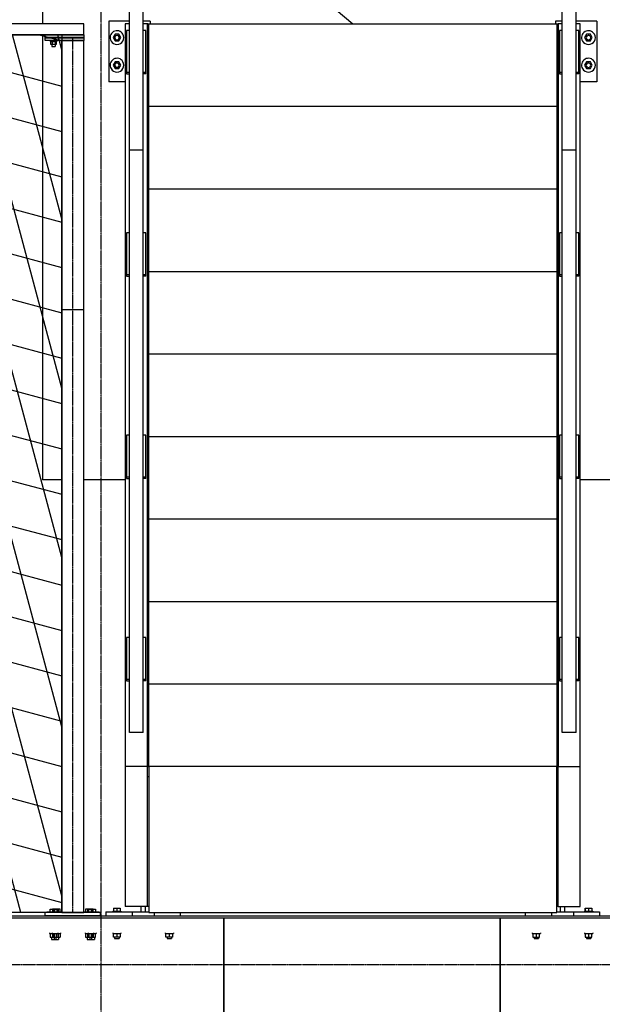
# Model space of a CAD drawing. Header units: millimetres. Extents: x -434 to 57429, y 89 to 37431.
# Tile 11 of 24: x 15124 to 17238, y 31530 to 35099. Entities that reach past the tile are written whole.
import ezdxf

# ---------------------------------------------------------------- set-up
doc = ezdxf.new("R2010")
doc.units = ezdxf.units.MM
doc.linetypes.add('DXK_LINE_DOT3', pattern=[5.9187, 2.979, -0.9799, 0.9799, -0.9799])

# ---------------------------------------------------------------- blocks, each defined once
blk = doc.blocks.new('Part-2472 - 1324')
at = {"color": 7}
for p, q in [((15864.1, 31789.2), (15866.1, 31789.2)), ((16866.1, 31789.2), (16868.1, 31789.2)), ((17868.1, 31789.2), (17870.1, 31789.2)), ((18870.1, 31789.2), (18872.1, 31789.2)), ((19872.1, 31789.2), (19874.1, 31789.2)), ((20374.1, 31789.2), (20375.9, 31789.2))]:
    blk.add_line(p, q, dxfattribs=at)
blk = doc.blocks.new('Part-4562 - 1324')
at = {"color": 7}
for p, q in [((15866.1, 31843.3), (16866.1, 31843.3)), ((15866.1, 29892.3), (15866.1, 31843.3)), ((16866.1, 31843.3), (16866.1, 29892.3)), ((16866.1, 29892.3), (15866.1, 29892.3))]:
    blk.add_line(p, q, dxfattribs=at)
blk = doc.blocks.new('Part-4561 - 1324')
at = {"color": 7}
for p, q in [((14857.2, 31841.9), (13989, 31340.7)), ((15381.5, 29891.9), (14857.2, 31841.9)), ((13989, 31340.7), (14964.4, 29651.1)), ((14964.4, 29651.1), (15381.5, 29891.9))]:
    blk.add_line(p, q, dxfattribs=at)
blk = doc.blocks.new('Part-4555 - 1324')
at = {"color": 7}
for p, q in [((15382.5, 29892.3), (14861.6, 31843.2)), ((14861.6, 31843.2), (15864.1, 31843.2)), ((15864.1, 31843.2), (15864.1, 29892.3)), ((15864.1, 29892.3), (15382.5, 29892.3))]:
    blk.add_line(p, q, dxfattribs=at)
blk = doc.blocks.new('Part-3168 - 1324')
at = {"color": 7}
blk.add_line((16866.1, 31735.8), (16868.1, 31737.8), dxfattribs=at)
blk = doc.blocks.new('Part-3720 - 1324')
at = {"color": 7}
for p, q in [((21381.9, 31849.3), (14858.1, 31849.3)), ((14859.7, 31843.3), (15866.1, 31843.3)), ((16866.1, 31843.3), (16868.1, 31843.3)), ((15864.1, 31789.3), (15866.1, 31789.3)), ((16866.1, 31789.3), (16868.1, 31789.3))]:
    blk.add_line(p, q, dxfattribs=at)
blk = doc.blocks.new('GridLine-5327 - 1324')
at = {"color": 6, "linetype": 'DXK_LINE_DOT3'}
blk.add_line((15420, 2674.3), (15420, 36674.3), dxfattribs=at)
blk = doc.blocks.new('Part-5230 - 1324')
at = {"color": 7}
for p, q in [((15864.1, 31716.8), (15866.1, 31716.8)), ((16866.1, 31716.8), (16868.1, 31716.8)), ((17868.1, 31716.8), (17870.1, 31716.8)), ((18870.1, 31716.8), (18872.1, 31716.8)), ((19872.1, 31716.8), (19874.1, 31716.8)), ((20374.1, 31716.8), (20375.9, 31716.8))]:
    blk.add_line(p, q, dxfattribs=at)
blk = doc.blocks.new('Part-4563 - 1324')
at = {"color": 7}
for p, q in [((16868.1, 31843.3), (17868.1, 31843.3)), ((16868.1, 29892.3), (16868.1, 31843.3)), ((17868.1, 31843.3), (17868.1, 29892.3)), ((17868.1, 29892.3), (16868.1, 29892.3))]:
    blk.add_line(p, q, dxfattribs=at)
blk = doc.blocks.new('Part-5288 - 1324')
at = {"color": 7}
for p, q in [((15864.1, 31702.4), (15866.1, 31702.4)), ((16866.1, 31702.4), (16868.1, 31702.4)), ((17868.1, 31702.4), (17870.1, 31702.4)), ((15864.1, 31626.3), (15866.1, 31626.3)), ((16866.1, 31626.3), (16868.1, 31626.3)), ((17868.1, 31626.3), (17870.1, 31626.3))]:
    blk.add_line(p, q, dxfattribs=at)
blk = doc.blocks.new('GridLine-5338 - 1324')
at = {"color": 6, "linetype": 'DXK_LINE_DOT3'}
blk.add_line((995, 31674.3), (36620, 31674.3), dxfattribs=at)
blk = doc.blocks.new('Bolt-3762 - 1285')
at = {"color": 7}
for p, q in [((38456.4, 3929.7), (38445.2, 3929.7)), ((38445.2, 3921.7), (38445.2, 3929.7)), ((38457.2, 3929.7), (38456.4, 3929.7)), ((38457.2, 3921.7), (38457.2, 3929.7)), ((38463.2, 3911.7), (38439.2, 3911.7)), ((38439.2, 3908.7), (38439.2, 3911.7)), ((38462.2, 3921.7), (38440.3, 3921.7)), ((38440.3, 3921.7), (38440.3, 3911.7)), ((38445.2, 3897.7), (38445.2, 3898.7)), ((38445.7, 3911.7), (38445.7, 3921.7)), ((38456.7, 3911.7), (38456.7, 3921.7)), ((38457.2, 3897.7), (38457.2, 3898.7)), ((38462.2, 3911.7), (38462.2, 3921.7)), ((38463.2, 3908.7), (38463.2, 3911.7))]:
    blk.add_line(p, q, dxfattribs=at)
blk = doc.blocks.new('Part-3643 - 1285')
at = {"color": 7}
for p, q in [((36556.2, 6416.8), (36606.2, 6416.8)), ((36556.2, 6416.8), (36556.2, 4305.8)), ((36606.2, 6416.8), (36606.2, 4305.8)), ((36556.2, 4305.8), (36606.2, 4305.8))]:
    blk.add_line(p, q, dxfattribs=at)
blk = doc.blocks.new('Part-3645 - 1285')
at = {"color": 7}
for p, q in [((36556.2, 4305.8), (36606.2, 4305.8)), ((36556.2, 4305.8), (36556.2, 3748)), ((36606.2, 4305.8), (36606.2, 3748)), ((36556.2, 3748), (36606.2, 3748))]:
    blk.add_line(p, q, dxfattribs=at)
blk = doc.blocks.new('Part-3549 - 1285')
at = {"color": 7}
for p, q in [((38106.2, 7047.2), (38111.2, 7047.2)), ((38106.2, 6577.2), (38111.2, 6577.2))]:
    blk.add_line(p, q, dxfattribs=at)
blk = doc.blocks.new('Part-3553 - 1285')
at = {"color": 7}
for p, q in [((36597.7, 7047.2), (36597.7, 7066.2)), ((36613.7, 7047.2), (36613.7, 7066.2))]:
    blk.add_line(p, q, dxfattribs=at)
blk = doc.blocks.new('Part-3551 - 1285')
at = {"color": 7}
for p, q in [((37991.7, 7069.2), (37991.7, 7082.2)), ((38086.7, 7069.2), (38086.7, 7082.2)), ((38261.7, 7066.2), (38106.2, 7066.2)), ((38166.7, 7066.2), (38166.7, 7082.2)), ((38261.7, 7066.2), (38261.7, 7082.2))]:
    blk.add_line(p, q, dxfattribs=at)
blk = doc.blocks.new('Part-4912 - 1285')
at = {"color": 7}
for p, q in [((36481.2, 4057.7), (36541.2, 4057.7)), ((36481.2, 3837.7), (36481.2, 4057.7)), ((36624.2, 4057.7), (36626.2, 4057.7)), ((36481.2, 3837.7), (36556.2, 3837.7)), ((36606.2, 3837.7), (36631.2, 3837.7)), ((36631.2, 3837.7), (36631.2, 3847.7))]:
    blk.add_line(p, q, dxfattribs=at)
blk = doc.blocks.new('Bolt-4907 - 1285')
at = {"color": 7}
for p, q in [((36624.2, 6467.2), (36626.2, 6467.2)), ((36624.2, 6443.2), (36626.2, 6443.2))]:
    blk.add_line(p, q, dxfattribs=at)
blk = doc.blocks.new('Part-3554 - 1285')
at = {"color": 7}
for p, q in [((36470.7, 7066.2), (36470.7, 7082.2)), ((36626.2, 7066.2), (36470.7, 7066.2)), ((36565.7, 7066.2), (36565.7, 7082.2)), ((36645.7, 7069.2), (36645.7, 7082.2)), ((36740.7, 7069.2), (36740.7, 7082.2))]:
    blk.add_line(p, q, dxfattribs=at)
blk = doc.blocks.new('Part-3761 - 1285')
at = {"color": 7}
for p, q in [((38341.2, 3898.7), (38341.2, 3908.7)), ((38341.2, 3908.7), (38481.2, 3908.7)), ((38481.2, 3898.7), (38341.2, 3898.7)), ((38481.2, 3908.7), (38481.2, 3898.7))]:
    blk.add_line(p, q, dxfattribs=at)
blk = doc.blocks.new('Part-3606 - 1285')
at = {"color": 7}
for p, q in [((38126.2, 4305.8), (38176.2, 4305.8)), ((38126.2, 4305.8), (38126.2, 3548.4)), ((38176.2, 4305.8), (38176.2, 3548.4)), ((38126.2, 3548.4), (38176.2, 3548.4))]:
    blk.add_line(p, q, dxfattribs=at)
blk = doc.blocks.new('Part-3748 - 1285')
at = {"color": 7}
for p, q in [((38421.2, 7069.2), (38341.2, 7069.2)), ((38341.2, 7069.2), (38341.2, 4883.5)), ((38421.2, 7069.2), (38421.2, 4883.5)), ((38421.2, 4883.5), (38341.2, 4883.5))]:
    blk.add_line(p, q, dxfattribs=at)
blk = doc.blocks.new('Part-3752 - 1285')
at = {"color": 7}
for p, q in [((38421.2, 4883.5), (38341.2, 4883.5)), ((38341.2, 4883.5), (38341.2, 3908.7)), ((38421.2, 4883.5), (38421.2, 3908.7)), ((38421.2, 3908.7), (38341.2, 3908.7))]:
    blk.add_line(p, q, dxfattribs=at)
blk = doc.blocks.new('Part-3756 - 1285')
at = {"color": 7}
for p, q in [((38281.2, 7081.2), (38281.2, 7069.2)), ((38281.2, 7081.2), (38481.2, 7081.2)), ((38281.2, 7069.2), (38481.2, 7069.2)), ((38481.2, 7081.2), (38481.2, 7069.2))]:
    blk.add_line(p, q, dxfattribs=at)
blk = doc.blocks.new('Part-4846 - 1285')
at = {"color": 7}
for p, q in [((38108.2, 4146.8), (38108.2, 3847.7)), ((38108.2, 3847.7), (38111.2, 3847.7))]:
    blk.add_line(p, q, dxfattribs=at)
blk = doc.blocks.new('Bolt-4897 - 1285')
at = {"color": 7}
for p, q in [((38106.2, 6168.1), (38108.2, 6168.1)), ((38106.2, 6144.1), (38108.2, 6144.1))]:
    blk.add_line(p, q, dxfattribs=at)
blk = doc.blocks.new('Part-3547 - 1285')
at = {"color": 7}
for p, q in [((38106.2, 7069.2), (36626.2, 7069.2)), ((36626.2, 7069.2), (36626.2, 6539.2)), ((38106.2, 6539.2), (38106.2, 7069.2)), ((36626.2, 6539.2), (38106.2, 6539.2))]:
    blk.add_line(p, q, dxfattribs=at)
blk = doc.blocks.new('Part-3548 - 1285')
at = {"color": 7}
for p, q in [((36621.2, 7047.2), (36626.2, 7047.2)), ((36621.2, 6577.2), (36626.2, 6577.2))]:
    blk.add_line(p, q, dxfattribs=at)
blk = doc.blocks.new('Bolt-3757 - 1285')
at = {"color": 7}
for p, q in [((38326.2, 7145.2), (38296.2, 7145.2)), ((38296.2, 7142.2), (38296.2, 7145.2)), ((38323.2, 7158.2), (38299.2, 7158.2)), ((38299.2, 7158.2), (38299.2, 7145.2)), ((38319.2, 7166.2), (38303.2, 7166.2)), ((38303.2, 7158.2), (38303.2, 7166.2)), ((38311.2, 7145.2), (38311.2, 7158.2)), ((38319.2, 7158.2), (38319.2, 7166.2)), ((38323.2, 7145.2), (38323.2, 7158.2)), ((38326.2, 7142.2), (38326.2, 7145.2)), ((38466.2, 7145.2), (38436.2, 7145.2)), ((38436.2, 7142.2), (38436.2, 7145.2)), ((38463.2, 7158.2), (38439.2, 7158.2)), ((38439.2, 7158.2), (38439.2, 7145.2)), ((38459.2, 7166.2), (38443.2, 7166.2)), ((38443.2, 7158.2), (38443.2, 7166.2)), ((38451.2, 7145.2), (38451.2, 7158.2)), ((38459.2, 7158.2), (38459.2, 7166.2)), ((38463.2, 7145.2), (38463.2, 7158.2)), ((38466.2, 7142.2), (38466.2, 7145.2)), ((38286.2, 7066.2), (38286.2, 7069.2)), ((38336.2, 7066.2), (38286.2, 7066.2)), ((38299.2, 7056.2), (38299.2, 7066.2)), ((38303.2, 7081.2), (38303.2, 7082.2)), ((38311.2, 7056.2), (38311.2, 7066.2)), ((38319.2, 7081.2), (38319.2, 7082.2)), ((38323.2, 7066.2), (38323.2, 7056.2)), ((38336.2, 7066.2), (38336.2, 7069.2)), ((38426.2, 7066.2), (38426.2, 7069.2)), ((38476.2, 7066.2), (38426.2, 7066.2)), ((38439.2, 7056.2), (38439.2, 7066.2)), ((38443.2, 7081.2), (38443.2, 7082.2)), ((38451.2, 7056.2), (38451.2, 7066.2)), ((38459.2, 7081.2), (38459.2, 7082.2)), ((38463.2, 7066.2), (38463.2, 7056.2)), ((38476.2, 7066.2), (38476.2, 7069.2)), ((38323.2, 7056.2), (38299.2, 7056.2)), ((38463.2, 7056.2), (38439.2, 7056.2))]:
    blk.add_line(p, q, dxfattribs=at)
blk = doc.blocks.new('Part-3550 - 1285')
at = {"color": 7}
for p, q in [((38118.7, 7047.2), (38118.7, 7066.2)), ((38134.7, 7047.2), (38134.7, 7066.2))]:
    blk.add_line(p, q, dxfattribs=at)
blk = doc.blocks.new('Bolt-3552 - 1285')
at = {"color": 7}
for p, q in [((38016.7, 7142.2), (38016.7, 7145.2)), ((38046.8, 7145.2), (38016.8, 7145.2)), ((38016.8, 7142.2), (38016.8, 7145.2)), ((38019.7, 7145.2), (38019.7, 7158.2)), ((38019.8, 7158.2), (38043.8, 7158.2)), ((38019.8, 7145.2), (38019.8, 7158.2)), ((38023.7, 7158.2), (38023.7, 7163.2)), ((38039.8, 7163.2), (38023.8, 7163.2)), ((38023.8, 7158.2), (38023.8, 7163.2)), ((38031.8, 7145.2), (38031.8, 7158.2)), ((38039.8, 7158.2), (38039.8, 7163.2)), ((38043.8, 7158.2), (38043.8, 7145.2)), ((38046.8, 7142.2), (38046.8, 7145.2)), ((38206.7, 7142.2), (38206.7, 7145.2)), ((38236.8, 7145.2), (38206.8, 7145.2)), ((38206.8, 7142.2), (38206.8, 7145.2)), ((38209.7, 7145.2), (38209.7, 7158.2)), ((38209.8, 7158.2), (38233.8, 7158.2)), ((38209.8, 7145.2), (38209.8, 7158.2)), ((38213.7, 7158.2), (38213.7, 7163.2)), ((38229.8, 7163.2), (38213.8, 7163.2)), ((38213.8, 7158.2), (38213.8, 7163.2)), ((38221.8, 7145.2), (38221.8, 7158.2)), ((38229.8, 7158.2), (38229.8, 7163.2)), ((38233.8, 7158.2), (38233.8, 7145.2)), ((38236.8, 7142.2), (38236.8, 7145.2)), ((38206.7, 7063.2), (38206.7, 7066.2)), ((38206.8, 7063.2), (38206.8, 7066.2)), ((38236.8, 7063.2), (38236.8, 7066.2)), ((38236.8, 7063.2), (38206.8, 7063.2)), ((38209.7, 7053.2), (38209.7, 7063.2)), ((38209.8, 7053.2), (38209.8, 7063.2)), ((38233.8, 7053.2), (38209.8, 7053.2)), ((38221.8, 7053.2), (38221.8, 7063.2)), ((38233.8, 7053.2), (38233.8, 7063.2))]:
    blk.add_line(p, q, dxfattribs=at)
blk = doc.blocks.new('Bolt-3555 - 1285')
at = {"color": 7}
for p, q in [((36525.7, 7145.2), (36495.7, 7145.2)), ((36495.7, 7142.2), (36495.7, 7145.2)), ((36522.7, 7158.2), (36498.7, 7158.2)), ((36498.7, 7158.2), (36498.7, 7145.2)), ((36518.7, 7163.2), (36502.7, 7163.2)), ((36502.7, 7158.2), (36502.7, 7163.2)), ((36510.7, 7145.2), (36510.7, 7158.2)), ((36518.7, 7158.2), (36518.7, 7163.2)), ((36518.7, 7158.2), (36518.7, 7163.2)), ((36522.7, 7145.2), (36522.7, 7158.2)), ((36522.7, 7145.2), (36522.7, 7158.2)), ((36525.7, 7142.2), (36525.7, 7145.2)), ((36525.7, 7142.2), (36525.7, 7145.2)), ((36715.7, 7145.2), (36685.7, 7145.2)), ((36685.7, 7142.2), (36685.7, 7145.2)), ((36712.7, 7158.2), (36688.7, 7158.2)), ((36688.7, 7158.2), (36688.7, 7145.2)), ((36708.7, 7163.2), (36692.7, 7163.2)), ((36692.7, 7158.2), (36692.7, 7163.2)), ((36700.7, 7145.2), (36700.7, 7158.2)), ((36708.7, 7158.2), (36708.7, 7163.2)), ((36708.7, 7158.2), (36708.7, 7163.2)), ((36712.7, 7145.2), (36712.7, 7158.2)), ((36712.7, 7145.2), (36712.7, 7158.2)), ((36715.7, 7142.2), (36715.7, 7145.2)), ((36715.7, 7142.2), (36715.7, 7145.2)), ((36495.7, 7063.2), (36495.7, 7066.2)), ((36525.7, 7063.2), (36525.7, 7066.2)), ((36525.7, 7063.2), (36525.7, 7066.2)), ((36525.7, 7063.2), (36495.7, 7063.2)), ((36498.7, 7053.2), (36498.7, 7063.2)), ((36522.7, 7053.2), (36498.7, 7053.2)), ((36510.7, 7053.2), (36510.7, 7063.2)), ((36522.7, 7063.2), (36522.7, 7053.2)), ((36522.7, 7053.2), (36522.7, 7063.2))]:
    blk.add_line(p, q, dxfattribs=at)
blk = doc.blocks.new('Part-3582 - 1285')
at = {"color": 7}
for p, q in [((38126.2, 6416.8), (38176.2, 6416.8)), ((38126.2, 6416.8), (38126.2, 4305.8)), ((38176.2, 6416.8), (38176.2, 4305.8)), ((38126.2, 4305.8), (38176.2, 4305.8))]:
    blk.add_line(p, q, dxfattribs=at)
blk = doc.blocks.new('Part-3716 - 1285')
at = {"color": 7}
for p, q in [((36391.1, 5500), (36541.2, 5500)), ((36624.2, 5500), (36626.2, 5500)), ((38106.2, 5500), (38108.2, 5500)), ((38191.2, 5500), (38341.2, 5500)), ((38421.2, 5500), (38491.2, 5500)), ((38491.2, 3887.7), (38491.2, 5500)), ((38491.2, 3550), (38491.2, 3847.7))]:
    blk.add_line(p, q, dxfattribs=at)
blk = doc.blocks.new('Part-3749 - 1285')
at = {"color": 7}
for p, q in [((38341.2, 3887.7), (38341.2, 3847.7)), ((38341.2, 3887.7), (39696.5, 3887.7)), ((39696.5, 3887.7), (39707.2, 3847.7)), ((38341.2, 3847.7), (39707.2, 3847.7))]:
    blk.add_line(p, q, dxfattribs=at)
blk = doc.blocks.new('Part-3760 - 1285')
at = {"color": 7}
for p, q in [((38341.2, 3887.7), (38341.2, 3897.7)), ((38341.2, 3897.7), (38481.2, 3897.7)), ((38481.2, 3897.7), (38481.2, 3887.7)), ((38481.2, 3887.7), (38341.2, 3887.7))]:
    blk.add_line(p, q, dxfattribs=at)
blk = doc.blocks.new('Bolt-3766 - 1285')
at = {"color": 7}
for p, q in [((38336.3, 7145.2), (38306.3, 7145.2)), ((38306.3, 7142.2), (38306.3, 7145.2)), ((38335.2, 7158.2), (38307.5, 7158.2)), ((38307.5, 7145.2), (38307.5, 7158.2)), ((38329.3, 7166.2), (38313.3, 7166.2)), ((38313.3, 7158.2), (38313.3, 7166.2)), ((38314.4, 7145.2), (38314.4, 7158.2)), ((38328.3, 7145.2), (38328.3, 7158.2)), ((38329.3, 7158.2), (38329.3, 7166.2)), ((38335.2, 7145.2), (38335.2, 7158.2)), ((38336.3, 7142.2), (38336.3, 7145.2)), ((38456.3, 7145.2), (38426.3, 7145.2)), ((38426.3, 7142.2), (38426.3, 7145.2)), ((38455.2, 7158.2), (38427.5, 7158.2)), ((38427.5, 7145.2), (38427.5, 7158.2)), ((38449.3, 7166.2), (38433.3, 7166.2)), ((38433.3, 7158.2), (38433.3, 7166.2)), ((38434.4, 7145.2), (38434.4, 7158.2)), ((38448.3, 7145.2), (38448.3, 7158.2)), ((38449.3, 7158.2), (38449.3, 7166.2)), ((38455.2, 7145.2), (38455.2, 7158.2)), ((38456.3, 7142.2), (38456.3, 7145.2)), ((38296.3, 7066.2), (38296.3, 7069.2)), ((38341.2, 7066.2), (38296.3, 7066.2)), ((38307.5, 7066.2), (38307.5, 7056.2)), ((38313.3, 7081.2), (38313.3, 7082.2)), ((38314.4, 7056.2), (38314.4, 7066.2)), ((38328.3, 7056.2), (38328.3, 7066.2)), ((38329.3, 7081.2), (38329.3, 7082.2)), ((38335.2, 7056.2), (38335.2, 7066.2)), ((38466.3, 7066.2), (38421.2, 7066.2)), ((38427.5, 7066.2), (38427.5, 7056.2)), ((38433.3, 7081.2), (38433.3, 7082.2)), ((38434.4, 7056.2), (38434.4, 7066.2)), ((38448.3, 7056.2), (38448.3, 7066.2)), ((38449.3, 7081.2), (38449.3, 7082.2)), ((38455.2, 7056.2), (38455.2, 7066.2)), ((38466.3, 7066.2), (38466.3, 7069.2)), ((38307.5, 7056.2), (38335.2, 7056.2)), ((38427.5, 7056.2), (38455.2, 7056.2))]:
    blk.add_line(p, q, dxfattribs=at)
blk = doc.blocks.new('Part-4853 - 1285')
at = {"color": 7}
for p, q in [((38108.2, 4445.8), (38108.2, 4146.8)), ((38108.2, 4146.8), (38111.2, 4146.8))]:
    blk.add_line(p, q, dxfattribs=at)
blk = doc.blocks.new('Part-4901 - 1285')
at = {"color": 7}
for p, q in [((36626.2, 6240.2), (36626.2, 6539.2)), ((38106.2, 6539.2), (38106.2, 6240.2)), ((38106.2, 6240.2), (36626.2, 6240.2))]:
    blk.add_line(p, q, dxfattribs=at)
blk = doc.blocks.new('Bolt-4848 - 1285')
at = {"color": 7}
for p, q in [((38106.2, 4074.7), (38108.2, 4074.7)), ((38106.2, 4050.7), (38108.2, 4050.7))]:
    blk.add_line(p, q, dxfattribs=at)
blk = doc.blocks.new('Part-4856 - 1285')
at = {"color": 7}
for p, q in [((36624.2, 4445.8), (36624.2, 4146.8)), ((36624.2, 4146.8), (36621.2, 4146.8))]:
    blk.add_line(p, q, dxfattribs=at)
blk = doc.blocks.new('Part-4840 - 1285')
at = {"color": 7}
for p, q in [((36621.2, 6539.2), (36541.2, 6539.2)), ((36541.2, 6539.2), (36541.2, 3847.7)), ((36621.2, 3847.7), (36621.2, 6539.2)), ((36541.2, 3847.7), (36556.2, 3847.7)), ((36606.2, 3847.7), (36621.2, 3847.7))]:
    blk.add_line(p, q, dxfattribs=at)
blk = doc.blocks.new('Part-4839 - 1285')
at = {"color": 7}
for p, q in [((38111.2, 3847.7), (38111.2, 6539.2)), ((38111.2, 6539.2), (38191.2, 6539.2)), ((38191.2, 3847.7), (38191.2, 6539.2)), ((38111.2, 3847.7), (38126.2, 3847.7)), ((38176.2, 3847.7), (38191.2, 3847.7))]:
    blk.add_line(p, q, dxfattribs=at)
blk = doc.blocks.new('Part-4841 - 1285')
at = {"color": 7}
for p, q in [((38111.2, 3847.7), (38126.2, 3847.7)), ((38176.2, 3847.7), (38191.2, 3847.7))]:
    blk.add_line(p, q, dxfattribs=at)
blk = doc.blocks.new('Part-4842 - 1285')
at = {"color": 7}
for p, q in [((36541.2, 3847.7), (36556.2, 3847.7)), ((36606.2, 3847.7), (36621.2, 3847.7))]:
    blk.add_line(p, q, dxfattribs=at)
blk = doc.blocks.new('Part-4843 - 1285')
at = {"color": 7}
for p, q in [((38111.2, 6539.2), (38111.2, 7047.2)), ((38111.2, 7047.2), (38191.2, 7047.2)), ((38191.2, 6539.2), (38191.2, 7047.2)), ((38111.2, 6539.2), (38191.2, 6539.2))]:
    blk.add_line(p, q, dxfattribs=at)
blk = doc.blocks.new('Part-4844 - 1285')
at = {"color": 7}
for p, q in [((36621.2, 7047.2), (36541.2, 7047.2)), ((36541.2, 7047.2), (36541.2, 6539.2)), ((36621.2, 7047.2), (36621.2, 6539.2)), ((36621.2, 6539.2), (36541.2, 6539.2))]:
    blk.add_line(p, q, dxfattribs=at)
blk = doc.blocks.new('Part-4845 - 1285')
at = {"color": 7}
for p, q in [((36626.2, 3847.7), (36626.2, 4146.8)), ((38106.2, 4146.8), (38106.2, 3847.7)), ((38106.2, 3847.7), (36626.2, 3847.7))]:
    blk.add_line(p, q, dxfattribs=at)
blk = doc.blocks.new('Bolt-4847 - 1285')
at = {"color": 7}
for p, q in [((38106.2, 3894.7), (38108.2, 3894.7)), ((38106.2, 3870.7), (38108.2, 3870.7))]:
    blk.add_line(p, q, dxfattribs=at)
blk = doc.blocks.new('Part-4849 - 1285')
at = {"color": 7}
for p, q in [((36624.2, 4146.8), (36624.2, 3847.7)), ((36624.2, 3847.7), (36621.2, 3847.7))]:
    blk.add_line(p, q, dxfattribs=at)
blk = doc.blocks.new('Bolt-4850 - 1285')
at = {"color": 7}
for p, q in [((36624.2, 3894.7), (36626.2, 3894.7)), ((36624.2, 3870.7), (36626.2, 3870.7))]:
    blk.add_line(p, q, dxfattribs=at)
blk = doc.blocks.new('Bolt-4851 - 1285')
at = {"color": 7}
for p, q in [((36624.2, 4074.7), (36626.2, 4074.7)), ((36624.2, 4050.7), (36626.2, 4050.7))]:
    blk.add_line(p, q, dxfattribs=at)
blk = doc.blocks.new('Part-4852 - 1285')
at = {"color": 7}
for p, q in [((36626.2, 4146.8), (36626.2, 4445.8)), ((38106.2, 4445.8), (38106.2, 4146.8)), ((38106.2, 4146.8), (36626.2, 4146.8))]:
    blk.add_line(p, q, dxfattribs=at)
blk = doc.blocks.new('Bolt-4854 - 1285')
at = {"color": 7}
for p, q in [((38106.2, 4193.8), (38108.2, 4193.8)), ((38106.2, 4169.8), (38108.2, 4169.8))]:
    blk.add_line(p, q, dxfattribs=at)
blk = doc.blocks.new('Bolt-4855 - 1285')
at = {"color": 7}
for p, q in [((38106.2, 4373.8), (38108.2, 4373.8)), ((38106.2, 4349.8), (38108.2, 4349.8))]:
    blk.add_line(p, q, dxfattribs=at)
blk = doc.blocks.new('Bolt-4857 - 1285')
at = {"color": 7}
for p, q in [((36624.2, 4193.8), (36626.2, 4193.8)), ((36624.2, 4169.8), (36626.2, 4169.8))]:
    blk.add_line(p, q, dxfattribs=at)
blk = doc.blocks.new('Bolt-4858 - 1285')
at = {"color": 7}
for p, q in [((36624.2, 4373.8), (36626.2, 4373.8)), ((36624.2, 4349.8), (36626.2, 4349.8))]:
    blk.add_line(p, q, dxfattribs=at)
blk = doc.blocks.new('Part-4859 - 1285')
at = {"color": 7}
for p, q in [((36626.2, 4445.8), (36626.2, 4744.9)), ((38106.2, 4744.9), (38106.2, 4445.8)), ((38106.2, 4445.8), (36626.2, 4445.8))]:
    blk.add_line(p, q, dxfattribs=at)
blk = doc.blocks.new('Part-4860 - 1285')
at = {"color": 7}
for p, q in [((38108.2, 4744.9), (38108.2, 4445.8)), ((38108.2, 4445.8), (38111.2, 4445.8))]:
    blk.add_line(p, q, dxfattribs=at)
blk = doc.blocks.new('Bolt-4861 - 1285')
at = {"color": 7}
for p, q in [((38106.2, 4492.8), (38108.2, 4492.8)), ((38106.2, 4468.8), (38108.2, 4468.8))]:
    blk.add_line(p, q, dxfattribs=at)
blk = doc.blocks.new('Bolt-4862 - 1285')
at = {"color": 7}
for p, q in [((38106.2, 4672.8), (38108.2, 4672.8)), ((38106.2, 4648.8), (38108.2, 4648.8))]:
    blk.add_line(p, q, dxfattribs=at)
blk = doc.blocks.new('Part-4863 - 1285')
at = {"color": 7}
for p, q in [((36624.2, 4744.9), (36624.2, 4445.8)), ((36624.2, 4445.8), (36621.2, 4445.8))]:
    blk.add_line(p, q, dxfattribs=at)
blk = doc.blocks.new('Bolt-4864 - 1285')
at = {"color": 7}
for p, q in [((36624.2, 4492.8), (36626.2, 4492.8)), ((36624.2, 4468.8), (36626.2, 4468.8))]:
    blk.add_line(p, q, dxfattribs=at)
blk = doc.blocks.new('Bolt-4865 - 1285')
at = {"color": 7}
for p, q in [((36624.2, 4672.8), (36626.2, 4672.8)), ((36624.2, 4648.8), (36626.2, 4648.8))]:
    blk.add_line(p, q, dxfattribs=at)
blk = doc.blocks.new('Part-4866 - 1285')
at = {"color": 7}
for p, q in [((36626.2, 4744.9), (36626.2, 5043.9)), ((38106.2, 5043.9), (38106.2, 4744.9)), ((38106.2, 4744.9), (36626.2, 4744.9))]:
    blk.add_line(p, q, dxfattribs=at)
blk = doc.blocks.new('Part-4867 - 1285')
at = {"color": 7}
for p, q in [((38108.2, 5043.9), (38108.2, 4744.9)), ((38108.2, 4744.9), (38111.2, 4744.9))]:
    blk.add_line(p, q, dxfattribs=at)
blk = doc.blocks.new('Bolt-4868 - 1285')
at = {"color": 7}
for p, q in [((38106.2, 4791.9), (38108.2, 4791.9)), ((38106.2, 4767.9), (38108.2, 4767.9))]:
    blk.add_line(p, q, dxfattribs=at)
blk = doc.blocks.new('Bolt-4869 - 1285')
at = {"color": 7}
for p, q in [((38106.2, 4971.9), (38108.2, 4971.9)), ((38106.2, 4947.9), (38108.2, 4947.9))]:
    blk.add_line(p, q, dxfattribs=at)
blk = doc.blocks.new('Part-4870 - 1285')
at = {"color": 7}
for p, q in [((36624.2, 5043.9), (36624.2, 4744.9)), ((36624.2, 4744.9), (36621.2, 4744.9))]:
    blk.add_line(p, q, dxfattribs=at)
blk = doc.blocks.new('Bolt-4871 - 1285')
at = {"color": 7}
for p, q in [((36624.2, 4791.9), (36626.2, 4791.9)), ((36624.2, 4767.9), (36626.2, 4767.9))]:
    blk.add_line(p, q, dxfattribs=at)
blk = doc.blocks.new('Bolt-4872 - 1285')
at = {"color": 7}
for p, q in [((36624.2, 4971.9), (36626.2, 4971.9)), ((36624.2, 4947.9), (36626.2, 4947.9))]:
    blk.add_line(p, q, dxfattribs=at)
blk = doc.blocks.new('Part-4873 - 1285')
at = {"color": 7}
for p, q in [((36626.2, 5043.9), (36626.2, 5343)), ((38106.2, 5343), (38106.2, 5043.9)), ((38106.2, 5043.9), (36626.2, 5043.9))]:
    blk.add_line(p, q, dxfattribs=at)
blk = doc.blocks.new('Part-4874 - 1285')
at = {"color": 7}
for p, q in [((38108.2, 5343), (38108.2, 5043.9)), ((38108.2, 5043.9), (38111.2, 5043.9))]:
    blk.add_line(p, q, dxfattribs=at)
blk = doc.blocks.new('Bolt-4875 - 1285')
at = {"color": 7}
for p, q in [((38106.2, 5090.9), (38108.2, 5090.9)), ((38106.2, 5066.9), (38108.2, 5066.9))]:
    blk.add_line(p, q, dxfattribs=at)
blk = doc.blocks.new('Bolt-4876 - 1285')
at = {"color": 7}
for p, q in [((38106.2, 5270.9), (38108.2, 5270.9)), ((38106.2, 5246.9), (38108.2, 5246.9))]:
    blk.add_line(p, q, dxfattribs=at)
blk = doc.blocks.new('Part-4877 - 1285')
at = {"color": 7}
for p, q in [((36624.2, 5343), (36624.2, 5043.9)), ((36624.2, 5043.9), (36621.2, 5043.9))]:
    blk.add_line(p, q, dxfattribs=at)
blk = doc.blocks.new('Bolt-4878 - 1285')
at = {"color": 7}
for p, q in [((36624.2, 5090.9), (36626.2, 5090.9)), ((36624.2, 5066.9), (36626.2, 5066.9))]:
    blk.add_line(p, q, dxfattribs=at)
blk = doc.blocks.new('Bolt-4879 - 1285')
at = {"color": 7}
for p, q in [((36624.2, 5270.9), (36626.2, 5270.9)), ((36624.2, 5246.9), (36626.2, 5246.9))]:
    blk.add_line(p, q, dxfattribs=at)
blk = doc.blocks.new('Part-4880 - 1285')
at = {"color": 7}
for p, q in [((36626.2, 5343), (36626.2, 5642.1)), ((38106.2, 5642.1), (38106.2, 5343)), ((38106.2, 5343), (36626.2, 5343))]:
    blk.add_line(p, q, dxfattribs=at)
blk = doc.blocks.new('Part-4881 - 1285')
at = {"color": 7}
for p, q in [((38108.2, 5642.1), (38108.2, 5343)), ((38108.2, 5343), (38111.2, 5343))]:
    blk.add_line(p, q, dxfattribs=at)
blk = doc.blocks.new('Bolt-4882 - 1285')
at = {"color": 7}
for p, q in [((38106.2, 5390), (38108.2, 5390)), ((38106.2, 5366), (38108.2, 5366))]:
    blk.add_line(p, q, dxfattribs=at)
blk = doc.blocks.new('Bolt-4883 - 1285')
at = {"color": 7}
for p, q in [((38106.2, 5570), (38108.2, 5570)), ((38106.2, 5546), (38108.2, 5546))]:
    blk.add_line(p, q, dxfattribs=at)
blk = doc.blocks.new('Part-4884 - 1285')
at = {"color": 7}
for p, q in [((36624.2, 5642.1), (36624.2, 5343)), ((36624.2, 5343), (36621.2, 5343))]:
    blk.add_line(p, q, dxfattribs=at)
blk = doc.blocks.new('Bolt-4885 - 1285')
at = {"color": 7}
for p, q in [((36624.2, 5390), (36626.2, 5390)), ((36624.2, 5366), (36626.2, 5366))]:
    blk.add_line(p, q, dxfattribs=at)
blk = doc.blocks.new('Bolt-4886 - 1285')
at = {"color": 7}
for p, q in [((36624.2, 5570), (36626.2, 5570)), ((36624.2, 5546), (36626.2, 5546))]:
    blk.add_line(p, q, dxfattribs=at)
blk = doc.blocks.new('Part-4887 - 1285')
at = {"color": 7}
for p, q in [((36626.2, 5642.1), (36626.2, 5941.1)), ((38106.2, 5941.1), (38106.2, 5642.1)), ((38106.2, 5642.1), (36626.2, 5642.1))]:
    blk.add_line(p, q, dxfattribs=at)
blk = doc.blocks.new('Part-4888 - 1285')
at = {"color": 7}
for p, q in [((38108.2, 5941.1), (38108.2, 5642.1)), ((38108.2, 5642.1), (38111.2, 5642.1))]:
    blk.add_line(p, q, dxfattribs=at)
blk = doc.blocks.new('Bolt-4889 - 1285')
at = {"color": 7}
for p, q in [((38106.2, 5689.1), (38108.2, 5689.1)), ((38106.2, 5665.1), (38108.2, 5665.1))]:
    blk.add_line(p, q, dxfattribs=at)
blk = doc.blocks.new('Bolt-4890 - 1285')
at = {"color": 7}
for p, q in [((38106.2, 5869.1), (38108.2, 5869.1)), ((38106.2, 5845.1), (38108.2, 5845.1))]:
    blk.add_line(p, q, dxfattribs=at)
blk = doc.blocks.new('Part-4891 - 1285')
at = {"color": 7}
for p, q in [((36624.2, 5941.1), (36624.2, 5642.1)), ((36624.2, 5642.1), (36621.2, 5642.1))]:
    blk.add_line(p, q, dxfattribs=at)
blk = doc.blocks.new('Bolt-4892 - 1285')
at = {"color": 7}
for p, q in [((36624.2, 5689.1), (36626.2, 5689.1)), ((36624.2, 5665.1), (36626.2, 5665.1))]:
    blk.add_line(p, q, dxfattribs=at)
blk = doc.blocks.new('Bolt-4893 - 1285')
at = {"color": 7}
for p, q in [((36624.2, 5869.1), (36626.2, 5869.1)), ((36624.2, 5845.1), (36626.2, 5845.1))]:
    blk.add_line(p, q, dxfattribs=at)
blk = doc.blocks.new('Part-4894 - 1285')
at = {"color": 7}
for p, q in [((36626.2, 5941.1), (36626.2, 6240.2)), ((38106.2, 6240.2), (38106.2, 5941.1)), ((38106.2, 5941.1), (36626.2, 5941.1))]:
    blk.add_line(p, q, dxfattribs=at)
blk = doc.blocks.new('Part-4895 - 1285')
at = {"color": 7}
for p, q in [((38108.2, 6240.2), (38108.2, 5941.1)), ((38108.2, 5941.1), (38111.2, 5941.1))]:
    blk.add_line(p, q, dxfattribs=at)
blk = doc.blocks.new('Bolt-4896 - 1285')
at = {"color": 7}
for p, q in [((38106.2, 5988.1), (38108.2, 5988.1)), ((38106.2, 5964.1), (38108.2, 5964.1))]:
    blk.add_line(p, q, dxfattribs=at)
blk = doc.blocks.new('Part-4898 - 1285')
at = {"color": 7}
for p, q in [((36624.2, 6240.2), (36624.2, 5941.1)), ((36624.2, 5941.1), (36621.2, 5941.1))]:
    blk.add_line(p, q, dxfattribs=at)
blk = doc.blocks.new('Bolt-4899 - 1285')
at = {"color": 7}
for p, q in [((36624.2, 5988.1), (36626.2, 5988.1)), ((36624.2, 5964.1), (36626.2, 5964.1))]:
    blk.add_line(p, q, dxfattribs=at)
blk = doc.blocks.new('Bolt-4900 - 1285')
at = {"color": 7}
for p, q in [((36624.2, 6168.1), (36626.2, 6168.1)), ((36624.2, 6144.1), (36626.2, 6144.1))]:
    blk.add_line(p, q, dxfattribs=at)
blk = doc.blocks.new('Part-4902 - 1285')
at = {"color": 7}
for p, q in [((38108.2, 6240.2), (38108.2, 6540.2)), ((38108.2, 6540.2), (38111.2, 6540.2)), ((38108.2, 6240.2), (38111.2, 6240.2))]:
    blk.add_line(p, q, dxfattribs=at)
blk = doc.blocks.new('Bolt-4903 - 1285')
at = {"color": 7}
for p, q in [((38106.2, 6287.2), (38108.2, 6287.2)), ((38106.2, 6263.2), (38108.2, 6263.2))]:
    blk.add_line(p, q, dxfattribs=at)
blk = doc.blocks.new('Bolt-4904 - 1285')
at = {"color": 7}
for p, q in [((38106.2, 6467.2), (38108.2, 6467.2)), ((38106.2, 6443.2), (38108.2, 6443.2))]:
    blk.add_line(p, q, dxfattribs=at)
blk = doc.blocks.new('Part-4905 - 1285')
at = {"color": 7}
for p, q in [((36624.2, 6540.2), (36621.2, 6540.2)), ((36624.2, 6240.2), (36624.2, 6540.2)), ((36621.2, 6240.2), (36624.2, 6240.2))]:
    blk.add_line(p, q, dxfattribs=at)
blk = doc.blocks.new('Bolt-4906 - 1285')
at = {"color": 7}
for p, q in [((36624.2, 6287.2), (36626.2, 6287.2)), ((36624.2, 6263.2), (36626.2, 6263.2))]:
    blk.add_line(p, q, dxfattribs=at)
blk = doc.blocks.new('Part-4909 - 1285')
at = {"color": 7}
for p, q in [((38106.2, 4057.7), (38108.2, 4057.7)), ((38191.2, 4057.7), (38251.2, 4057.7)), ((38251.2, 3837.7), (38251.2, 4057.7)), ((38101.2, 3837.7), (38101.2, 3847.7)), ((38101.2, 3837.7), (38126.2, 3837.7)), ((38176.2, 3837.7), (38251.2, 3837.7))]:
    blk.add_line(p, q, dxfattribs=at)
blk = doc.blocks.new('Bolt-4910 - 1285')
at = {"color": 7}
for p, q in [((38214.3, 4009.7), (38207.4, 3997.7)), ((38207.4, 3997.7), (38214.3, 3985.7)), ((38228.2, 4009.7), (38214.3, 4009.7)), ((38235.1, 3997.7), (38228.2, 4009.7)), ((38228.2, 3985.7), (38235.1, 3997.7)), ((38214.3, 3985.7), (38228.2, 3985.7)), ((38214.3, 3909.7), (38207.4, 3897.7)), ((38207.4, 3897.7), (38214.3, 3885.7)), ((38228.2, 3909.7), (38214.3, 3909.7)), ((38235.1, 3897.7), (38228.2, 3909.7)), ((38228.2, 3885.7), (38235.1, 3897.7)), ((38214.3, 3885.7), (38228.2, 3885.7))]:
    blk.add_line(p, q, dxfattribs=at)
for centre, radius, start, end in [((38221.2, 3997.7), 25, 30, 210), ((38221.2, 3997.7), 25, 210, 30), ((38221.2, 3997.7), 8, 30, 210), ((38221.2, 3997.7), 8, 210, 30), ((38221.2, 3897.7), 25, 30, 210), ((38221.2, 3897.7), 25, 210, 30), ((38221.2, 3897.7), 8, 30, 210), ((38221.2, 3897.7), 8, 210, 30)]:
    blk.add_arc(centre, radius, start, end, dxfattribs=at)
blk = doc.blocks.new('Bolt-4913 - 1285')
at = {"color": 7}
for p, q in [((36504.3, 4009.7), (36497.4, 3997.7)), ((36497.4, 3997.7), (36504.3, 3985.7)), ((36518.2, 4009.7), (36504.3, 4009.7)), ((36525.1, 3997.7), (36518.2, 4009.7)), ((36518.2, 3985.7), (36525.1, 3997.7)), ((36504.3, 3985.7), (36518.2, 3985.7)), ((36504.3, 3909.7), (36497.4, 3897.7)), ((36497.4, 3897.7), (36504.3, 3885.7)), ((36518.2, 3909.7), (36504.3, 3909.7)), ((36525.1, 3897.7), (36518.2, 3909.7)), ((36518.2, 3885.7), (36525.1, 3897.7)), ((36504.3, 3885.7), (36518.2, 3885.7))]:
    blk.add_line(p, q, dxfattribs=at)
for centre, radius, start, end in [((36511.2, 3997.7), 25, 30, 210), ((36511.2, 3997.7), 25, 210, 30), ((36511.2, 3997.7), 8, 30, 210), ((36511.2, 3997.7), 8, 210, 30), ((36511.2, 3897.7), 25, 30, 210), ((36511.2, 3897.7), 25, 210, 30), ((36511.2, 3897.7), 8, 30, 210), ((36511.2, 3897.7), 8, 210, 30)]:
    blk.add_arc(centre, radius, start, end, dxfattribs=at)
blk = doc.blocks.new('Part-4917 - 1285')
at = {"color": 7}
for p, q in [((36546.2, 6229.2), (36546.2, 6071.4)), ((36546.2, 6229.2), (36556.2, 6229.2)), ((36546.2, 6223.9), (36556.2, 6223.9)), ((36616.2, 6229.2), (36606.2, 6229.2)), ((36606.2, 6223.9), (36616.2, 6223.9)), ((36616.2, 6071.4), (36616.2, 6229.2)), ((36546.2, 6071.4), (36556.2, 6071.4)), ((36606.2, 6071.4), (36616.2, 6071.4))]:
    blk.add_line(p, q, dxfattribs=at)
blk = doc.blocks.new('Part-4920 - 1285')
at = {"color": 7}
for p, q in [((36546.2, 5495.9), (36546.2, 5338.1)), ((36546.2, 5495.9), (36556.2, 5495.9)), ((36616.2, 5495.9), (36606.2, 5495.9)), ((36616.2, 5338.1), (36616.2, 5495.9)), ((36546.2, 5490.6), (36556.2, 5490.6)), ((36606.2, 5490.6), (36616.2, 5490.6)), ((36546.2, 5338.1), (36556.2, 5338.1)), ((36606.2, 5338.1), (36616.2, 5338.1))]:
    blk.add_line(p, q, dxfattribs=at)
blk = doc.blocks.new('Part-4923 - 1285')
at = {"color": 7}
for p, q in [((36546.2, 4762.6), (36546.2, 4604.8)), ((36546.2, 4762.6), (36556.2, 4762.6)), ((36546.2, 4757.3), (36556.2, 4757.3)), ((36616.2, 4762.6), (36606.2, 4762.6)), ((36606.2, 4757.3), (36616.2, 4757.3)), ((36616.2, 4604.8), (36616.2, 4762.6)), ((36546.2, 4604.8), (36556.2, 4604.8)), ((36606.2, 4604.8), (36616.2, 4604.8))]:
    blk.add_line(p, q, dxfattribs=at)
blk = doc.blocks.new('Part-4926 - 1285')
at = {"color": 7}
for p, q in [((36546.2, 4029.2), (36546.2, 3871.5)), ((36546.2, 4029.2), (36556.2, 4029.2)), ((36546.2, 4023.9), (36556.2, 4023.9)), ((36616.2, 4029.2), (36606.2, 4029.2)), ((36606.2, 4023.9), (36616.2, 4023.9)), ((36616.2, 3871.5), (36616.2, 4029.2)), ((36546.2, 3871.5), (36556.2, 3871.5)), ((36606.2, 3871.5), (36616.2, 3871.5))]:
    blk.add_line(p, q, dxfattribs=at)
blk = doc.blocks.new('Part-4929 - 1285')
at = {"color": 7}
for p, q in [((38116.2, 4029.2), (38116.2, 3871.5)), ((38116.2, 4029.2), (38126.2, 4029.2)), ((38116.2, 4023.9), (38126.2, 4023.9)), ((38186.2, 4029.2), (38176.2, 4029.2)), ((38176.2, 4023.9), (38186.2, 4023.9)), ((38186.2, 3871.5), (38186.2, 4029.2)), ((38116.2, 3871.5), (38126.2, 3871.5)), ((38176.2, 3871.5), (38186.2, 3871.5))]:
    blk.add_line(p, q, dxfattribs=at)
blk = doc.blocks.new('Part-4932 - 1285')
at = {"color": 7}
for p, q in [((38116.2, 4762.6), (38116.2, 4604.8)), ((38116.2, 4762.6), (38126.2, 4762.6)), ((38116.2, 4757.3), (38126.2, 4757.3)), ((38186.2, 4762.6), (38176.2, 4762.6)), ((38176.2, 4757.3), (38186.2, 4757.3)), ((38186.2, 4604.8), (38186.2, 4762.6)), ((38116.2, 4604.8), (38126.2, 4604.8)), ((38176.2, 4604.8), (38186.2, 4604.8))]:
    blk.add_line(p, q, dxfattribs=at)
blk = doc.blocks.new('Part-4935 - 1285')
at = {"color": 7}
for p, q in [((38116.2, 5495.9), (38116.2, 5338.1)), ((38116.2, 5495.9), (38126.2, 5495.9)), ((38186.2, 5495.9), (38176.2, 5495.9)), ((38186.2, 5338.1), (38186.2, 5495.9)), ((38116.2, 5490.6), (38126.2, 5490.6)), ((38176.2, 5490.6), (38186.2, 5490.6)), ((38116.2, 5338.1), (38126.2, 5338.1)), ((38176.2, 5338.1), (38186.2, 5338.1))]:
    blk.add_line(p, q, dxfattribs=at)
blk = doc.blocks.new('Part-4938 - 1285')
at = {"color": 7}
for p, q in [((38116.2, 6229.2), (38116.2, 6071.4)), ((38116.2, 6229.2), (38126.2, 6229.2)), ((38116.2, 6223.9), (38126.2, 6223.9)), ((38186.2, 6229.2), (38176.2, 6229.2)), ((38176.2, 6223.9), (38186.2, 6223.9)), ((38186.2, 6071.4), (38186.2, 6229.2)), ((38116.2, 6071.4), (38126.2, 6071.4)), ((38176.2, 6071.4), (38186.2, 6071.4))]:
    blk.add_line(p, q, dxfattribs=at)
blk = doc.blocks.new('zw$2786')
at = {"rotation": 180}
for name in ['Part-3716 - 1285', 'Part-3606 - 1285', 'Part-3645 - 1285', 'Part-3749 - 1285', 'Part-4909 - 1285', 'Part-4839 - 1285', 'Part-4841 - 1285', 'Part-4846 - 1285', 'Part-4845 - 1285', 'Part-4912 - 1285', 'Part-4849 - 1285', 'Part-4840 - 1285', 'Part-4842 - 1285', 'Part-3760 - 1285', 'Part-3761 - 1285', 'Bolt-3762 - 1285', 'Bolt-4910 - 1285', 'Part-4929 - 1285', 'Bolt-4847 - 1285', 'Bolt-4850 - 1285', 'Part-4926 - 1285', 'Bolt-4913 - 1285', 'Part-3752 - 1285', 'Bolt-4848 - 1285', 'Bolt-4851 - 1285', 'Part-4853 - 1285', 'Part-4852 - 1285', 'Part-4856 - 1285', 'Bolt-4854 - 1285', 'Bolt-4857 - 1285', 'Part-3582 - 1285', 'Part-3643 - 1285', 'Bolt-4855 - 1285', 'Bolt-4858 - 1285', 'Part-4860 - 1285', 'Bolt-4861 - 1285', 'Part-4859 - 1285', 'Bolt-4864 - 1285', 'Part-4863 - 1285', 'Part-4932 - 1285', 'Part-4923 - 1285', 'Bolt-4862 - 1285', 'Bolt-4865 - 1285', 'Part-4867 - 1285', 'Part-4866 - 1285', 'Part-4870 - 1285', 'Bolt-4868 - 1285', 'Bolt-4871 - 1285', 'Part-3748 - 1285', 'Bolt-4869 - 1285', 'Bolt-4872 - 1285', 'Part-4874 - 1285', 'Part-4873 - 1285', 'Part-4877 - 1285', 'Bolt-4875 - 1285', 'Bolt-4878 - 1285', 'Bolt-4876 - 1285', 'Bolt-4879 - 1285', 'Part-4935 - 1285', 'Part-4881 - 1285', 'Part-4880 - 1285', 'Part-4884 - 1285', 'Part-4920 - 1285', 'Bolt-4882 - 1285', 'Bolt-4885 - 1285', 'Bolt-4883 - 1285', 'Bolt-4886 - 1285', 'Part-4888 - 1285', 'Part-4887 - 1285', 'Part-4891 - 1285', 'Bolt-4889 - 1285', 'Bolt-4892 - 1285', 'Bolt-4890 - 1285', 'Bolt-4893 - 1285', 'Part-4895 - 1285', 'Bolt-4896 - 1285', 'Part-4894 - 1285', 'Bolt-4899 - 1285', 'Part-4898 - 1285', 'Part-4938 - 1285', 'Part-4917 - 1285', 'Bolt-4897 - 1285', 'Bolt-4900 - 1285', 'Part-4902 - 1285', 'Part-4901 - 1285', 'Part-4905 - 1285', 'Bolt-4903 - 1285', 'Bolt-4906 - 1285', 'Bolt-4904 - 1285', 'Bolt-4907 - 1285', 'Part-4843 - 1285', 'Part-3547 - 1285', 'Part-4844 - 1285', 'Part-3549 - 1285', 'Part-3548 - 1285', 'Part-3756 - 1285', 'Bolt-3757 - 1285', 'Bolt-3766 - 1285', 'Part-3551 - 1285', 'Bolt-3552 - 1285', 'Part-3550 - 1285', 'Part-3554 - 1285', 'Bolt-3555 - 1285', 'Part-3553 - 1285']:
    blk.add_blockref(name, (43678.5, 7257.1), dxfattribs=at)

msp = doc.modelspace()

# ---------------------------------------------------------------- hatches: boundary and pattern name
h = msp.add_hatch()
h.set_pattern_fill('DIAMONDS', color=1, scale=50, angle=45)
h.set_pattern_definition([(105, (0, 0), (-153.3407, -41.0875), []), (165, (0, 0), (-41.0875, -153.3407), [])])
edge = h.paths.add_edge_path()
edge.add_line((12950.7, 34436.8), (14002, 35043.8))
edge.add_line((14002, 35043.8), (15277.2, 35043.8))
edge.add_line((15277.2, 35043.8), (15277.2, 31862.2))
edge.add_line((15277.2, 31862.2), (14854.6, 31862.3))
edge.add_line((14854.6, 31862.3), (14541.5, 31681.6))
edge.add_line((14541.5, 31681.6), (12950.7, 34436.8))

# ---------------------------------------------------------------- linework, layer by layer
at = {"color": 136}
msp.add_line((15268, 35986.4), (16332.2, 35083.8), dxfattribs=at)
at = {"color": 1, "linetype": 'DXK_LINE_DOT3'}
msp.add_line((15317.2, 31862.2), (15317.2, 35032.8), dxfattribs=at)
msp.add_lwpolyline([(14541.5, 31681.6), (12950.7, 34436.8), (14002, 35043.8), (15277.2, 35043.8), (15277.2, 31862.2), (14854.6, 31862.3), (14541.5, 31681.6)])

# ---------------------------------------------------------------- block references
for name, p in [('zw$2786', (10020, 31674.3)), ('GridLine-5327 - 1324', (0, 0)), ('GridLine-5338 - 1324', (0, 0)), ('Part-4561 - 1324', (0, 0)), ('Part-3720 - 1324', (0, 0)), ('Part-4555 - 1324', (0, 0)), ('Part-4562 - 1324', (0, 0)), ('Part-4563 - 1324', (0, 0)), ('Part-2472 - 1324', (0, 0)), ('Part-3168 - 1324', (0, 0)), ('Part-5230 - 1324', (0, 0)), ('Part-5288 - 1324', (0, 0))]:
    msp.add_blockref(name, p)

doc.saveas('drawing.dxf')
